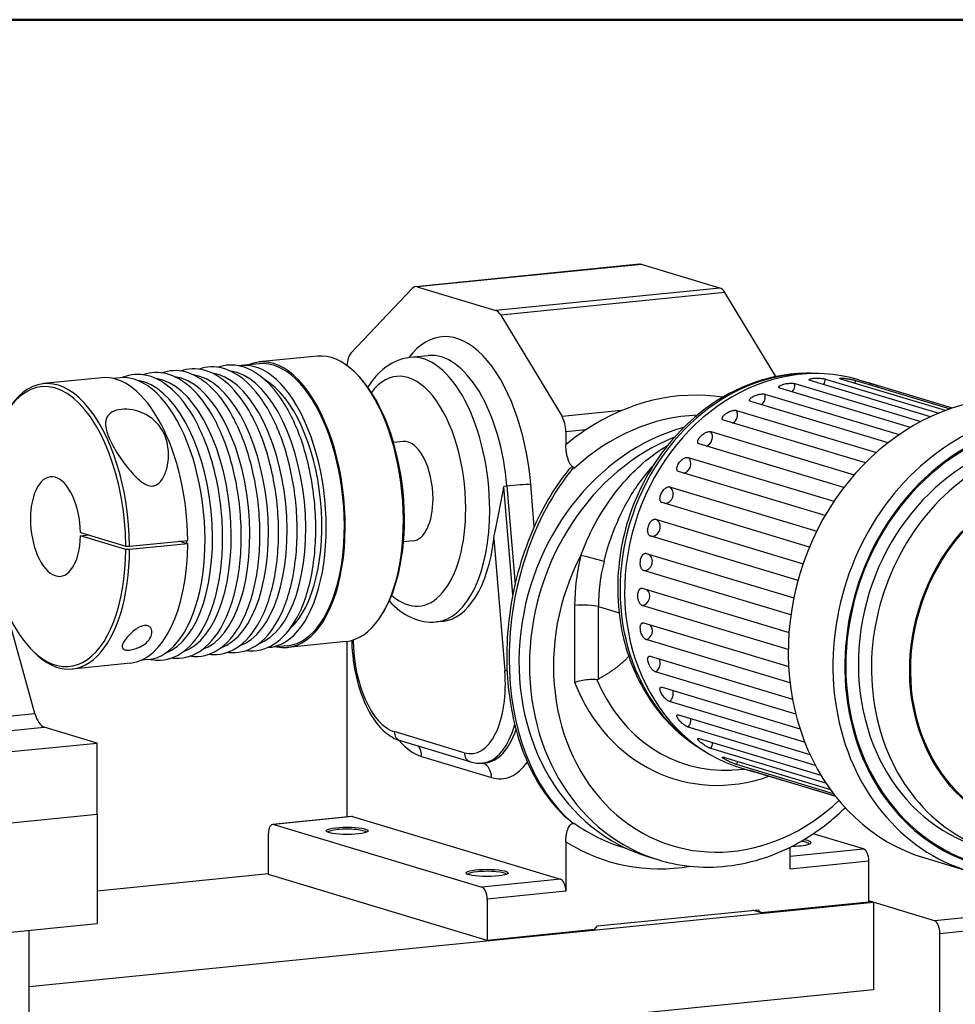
# Model space of a CAD drawing. Header units: inches. Extents: x 0 to 248, y 0 to 191.
# Tile 12 of 41: x 40 to 50, y 105 to 116. Entities that reach past the tile are written whole.
import ezdxf

# ---------------------------------------------------------------- set-up
doc = ezdxf.new("R2010")
doc.units = ezdxf.units.IN
doc.header["$MEASUREMENT"] = 0
doc.layers.get('0').update_dxf_attribs({"lineweight": 40})
doc.layers.add('BORDER', color=7, linetype='Continuous', lineweight=50)
doc.layers.add('PV-1C00', color=7, linetype='Continuous')

# ---------------------------------------------------------------- blocks, each defined once
blk = doc.blocks.new('A')
at = {"layer": 'PV-1C00'}
for p, q in [((32.123, 39.524), (29.6, 39.271)), ((32.143, 39.522), (29.62, 39.269)), ((33.027, 39.256), (32.143, 39.522)), ((28.874, 38.523), (29.564, 39.251)), ((29.62, 39.269), (30.504, 39.003)), ((33.027, 39.256), (30.504, 39.003)), ((33.083, 39.205), (30.559, 38.952)), ((33.654, 38.258), (33.083, 39.205)), ((30.559, 38.952), (31.25, 37.809)), ((28.496, 38.488), (27.841, 38.423)), ((29.742, 38.494), (29.538, 38.474)), ((27.843, 38.403), (27.639, 38.383)), ((28.993, 38.228), (28.972, 38.251)), ((26.069, 38.245), (25.414, 38.179)), ((26.275, 38.246), (26.194, 38.238)), ((33.869, 38.179), (35.288, 37.753)), ((35.397, 37.807), (34.043, 38.214)), ((34.214, 38.231), (35.49, 37.847)), ((35.566, 37.877), (34.388, 38.231)), ((34.555, 38.215), (35.617, 37.895)), ((34.589, 38.222), (34.738, 38.177)), ((35.642, 37.904), (34.724, 38.18)), ((33.533, 38.061), (35.045, 37.606)), ((35.171, 37.687), (33.701, 38.129)), ((34.918, 37.513), (33.373, 37.978)), ((31.92, 37.876), (31.25, 37.809)), ((33.214, 37.878), (34.788, 37.405)), ((34.663, 37.287), (33.067, 37.767)), ((31.516, 37.659), (31.292, 37.636)), ((31.292, 37.636), (31.292, 37.492)), ((32.924, 37.639), (34.538, 37.153)), ((29.46, 37.528), (29.353, 37.517)), ((34.422, 37.011), (32.793, 37.501)), ((32.67, 37.348), (34.31, 36.855)), ((31.376, 37.233), (31.391, 37.228)), ((34.21, 36.693), (32.56, 37.189)), ((30.936, 36.567), (30.897, 37.046)), ((30.629, 37.026), (30.595, 37.023)), ((30.696, 35.803), (30.595, 37.023)), ((30.629, 37.026), (30.721, 35.919)), ((32.46, 37.016), (34.116, 36.518)), ((34.035, 36.34), (32.375, 36.84)), ((25.316, 34.466), (24.691, 36.722)), ((32.301, 36.652), (33.964, 36.152)), ((25.829, 36.505), (26.339, 36.351)), ((25.829, 36.466), (25.925, 36.476)), ((26.339, 36.313), (25.829, 36.466)), ((26.382, 36.349), (27.037, 36.415)), ((27.037, 36.376), (26.382, 36.311)), ((26.978, 36.394), (26.94, 36.405)), ((26.978, 36.394), (27.037, 36.376)), ((29.572, 36.408), (29.466, 36.398)), ((30.482, 36.431), (30.605, 34.948)), ((33.906, 35.964), (32.243, 36.464)), ((32.198, 36.268), (33.859, 35.768)), ((33.825, 35.576), (32.168, 36.074)), ((32.153, 35.875), (33.804, 35.378)), ((29.253, 35.63), (29.238, 35.602)), ((31.391, 35.681), (31.391, 34.817)), ((31.66, 35.669), (31.891, 35.599)), ((31.66, 34.853), (31.66, 35.669)), ((33.796, 35.187), (32.153, 35.681)), ((29.904, 35.503), (29.836, 35.497)), ((32.168, 35.485), (33.8, 34.994)), ((28.818, 35.275), (28.163, 35.21)), ((28.832, 33.3), (28.832, 35.277)), ((33.816, 34.81), (32.198, 35.297)), ((25.239, 35.227), (25.26, 35.203)), ((28.161, 35.229), (27.957, 35.209)), ((26.391, 35.032), (25.736, 34.966)), ((26.593, 35.072), (26.512, 35.064)), ((32.243, 35.11), (33.843, 34.628)), ((33.88, 34.458), (32.301, 34.933)), ((32.375, 34.761), (33.927, 34.294)), ((33.98, 34.144), (32.46, 34.601)), ((25.016, 34.436), (25.316, 34.466)), ((32.56, 34.449), (34.04, 34.004)), ((25.049, 34.275), (25.422, 34.313)), ((26.017, 34.133), (25.422, 34.313)), ((30.149, 34.024), (29.361, 34.261)), ((34.101, 33.881), (32.67, 34.311)), ((30.217, 33.921), (29.43, 34.158)), ((32.793, 34.183), (34.163, 33.771)), ((24.015, 33.933), (26.017, 34.133)), ((26.017, 33.333), (26.017, 34.133)), ((34.219, 33.682), (32.924, 34.072)), ((29.668, 33.981), (30.456, 33.744)), ((33.067, 33.972), (34.269, 33.611)), ((30.389, 33.911), (30.355, 33.907)), ((33.324, 33.833), (33.163, 33.826)), ((34.305, 33.562), (33.214, 33.89)), ((33.274, 33.848), (33.423, 33.804)), ((33.373, 33.822), (34.326, 33.536)), ((34.328, 33.533), (33.533, 33.772)), ((21.796, 32.91), (26.017, 33.333)), ((24.015, 33.133), (26.017, 33.333)), ((26.017, 33.333), (26.017, 32.102)), ((28.879, 33.305), (27.992, 33.216)), ((28.891, 33.304), (28.004, 33.215)), ((28.891, 33.304), (31.233, 32.599)), ((28.004, 33.215), (30.347, 32.511)), ((31.391, 33.226), (31.376, 33.231)), ((27.945, 32.651), (27.945, 33.117)), ((34.643, 32.941), (34.077, 33.111)), ((31.292, 33.022), (31.292, 32.465)), ((31.932, 32.96), (31.971, 32.948)), ((33.815, 32.718), (33.815, 32.959)), ((33.815, 32.858), (34.643, 32.941)), ((32.222, 32.852), (32.34, 32.817)), ((35.332, 32.839), (35.834, 32.688)), ((33.815, 32.718), (34.702, 32.807)), ((34.702, 32.342), (34.702, 32.807)), ((27.945, 32.659), (26.017, 32.466)), ((30.406, 31.911), (27.945, 32.651)), ((31.233, 32.599), (30.347, 32.511)), ((40.545, 32.644), (35.44, 32.132)), ((35.503, 31.99), (40.545, 32.496)), ((31.292, 32.465), (30.406, 32.376)), ((30.406, 32.376), (30.406, 31.911)), ((34.753, 32.339), (25.252, 31.387)), ((34.702, 32.342), (33.491, 32.221)), ((35.44, 32.132), (34.702, 32.355)), ((34.702, 32.355), (34.753, 32.339)), ((34.753, 32.339), (34.753, 31.354)), ((31.65, 32.075), (33.457, 32.256)), ((33.491, 32.221), (33.395, 32.25)), ((33.457, 32.256), (33.491, 32.221)), ((21.796, 31.679), (26.017, 32.102)), ((31.616, 32.033), (31.65, 32.075)), ((25.252, 10.984), (25.252, 32.026)), ((31.616, 32.033), (30.406, 31.911)), ((35.503, 22.389), (35.503, 31.99)), ((34.753, 31.354), (25.551, 30.432))]:
    blk.add_line(p, q, dxfattribs=at)
for centre, major_axis, ratio, start_param, end_param in [((32.143, 39.328), (-0.02, 0.196), 0.492404, 6.082326, 6.283185), ((29.62, 39.075), (-0.02, 0.196), 0.492404, 6.082326, 6.685166), ((33.027, 39.062), (-0.02, 0.196), 0.492404, 5.479488, 6.082326), ((30.504, 38.809), (-0.02, 0.196), 0.492404, 5.479488, 6.082326), ((30.062, 37.023), (-0.169, 1.684), 0.492404, 4.676829, 6.770448), ((28.002, 36.816), (0.161, -1.606), 0.492404, 6.126809, 9.581155), ((28.657, 36.882), (0.161, -1.606), 0.492404, 0, 3.141593), ((28.93, 38.347), (-0.02, 0.196), 0.492404, 0.40198, 1.341432), ((29.687, 36.985), (0.149, -1.489), 0.492404, 1.369937, 3.141593), ((29.891, 37.006), (-0.149, 1.489), 0.492404, 4.676829, 6.283185), ((27.798, 36.796), (0.159, -1.587), 0.492404, 6.251577, 9.456387), ((28.002, 36.816), (0.159, -1.587), 0.492404, 0, 3.141593), ((33.932, 36.035), (-0.658, -2.187), 0.852869, 3.141593, 6.283185), ((25.548, 36.57), (-0.158, 1.575), 0.492404, 4.523963, 7.30548), ((25.575, 36.573), (0.161, -1.606), 0.492404, 1.38213, 3.742927), ((26.23, 36.639), (0.161, -1.606), 0.492404, 1.38213, 3.141593), ((26.434, 36.659), (0.159, -1.587), 0.492404, 0, 3.141593), ((26.959, 36.712), (0.155, -1.546), 0.492404, 0.113974, 3.027619), ((27.168, 36.733), (0.155, -1.546), 0.492404, 0.113974, 3.027619), ((27.378, 36.754), (0.155, -1.546), 0.492404, 0.113974, 3.027619), ((27.588, 36.775), (0.155, -1.546), 0.492404, 0.113974, 3.027619), ((29.516, 36.968), (-0.13, 1.293), 0.492404, 4.51153, 6.770131), ((33.863, 36.056), (0.652, 2.168), 0.852869, 0.217442, 2.92415), ((26.539, 36.67), (0.155, -1.546), 0.492404, 0.124808, 3.016785), ((26.749, 36.691), (0.155, -1.546), 0.492404, 0.113974, 3.027619), ((27.798, 36.796), (0.149, -1.489), 0.492404, 0.348306, 2.793287), ((27.798, 36.796), (0.149, -1.489), 0.492404, 0.348306, 2.793287), ((28.684, 36.885), (-0.158, 1.575), 0.492404, 3.742927, 5.681851), ((36.097, 35.384), (-0.765, -2.545), 0.852869, 3.141593, 6.283185), ((33.785, 38.156), (-0.0283, -0.0943), 0.852869, 1.035673, 2.062813), ((34.128, 38.225), (-0.0283, -0.0943), 0.852869, 1.210206, 1.88828), ((34.472, 38.225), (-0.0283, -0.0943), 0.852869, 1.384739, 1.713747), ((32.554, 35.383), (-0.777, -2.583), 0.852869, 3.262248, 3.940893), ((33.452, 38.021), (-0.0283, -0.0943), 0.852869, 0.86114, 2.237346), ((36.599, 35.233), (0.765, 2.545), 0.852869, 0, 3.141593), ((36.648, 35.218), (0.737, 2.451), 0.852869, 5.044197, 9.763815), ((31.194, 37.666), (0.02, -0.196), 0.492404, 1.369937, 2.337895), ((32.652, 35.354), (-0.72, -2.394), 0.852869, 3.42579, 4.102649), ((33.14, 37.824), (-0.0283, -0.0943), 0.852869, 0.686607, 2.411879), ((36.648, 35.218), (0.733, 2.438), 0.852869, 5.165528, 10.542435), ((32.947, 35.265), (-0.726, -2.413), 0.852869, 3.632302, 6.283185), ((32.554, 35.383), (-0.777, -2.583), 0.852869, 3.940893, 4.05124), ((32.857, 37.571), (-0.0283, -0.0943), 0.852869, 0.512074, 2.586412), ((36.777, 35.179), (0.68, 2.262), 0.852869, 0, 3.141593), ((29.516, 36.968), (-0.056, 0.56), 0.492404, 4.51153, 6.283185), ((33.065, 35.229), (0.726, 2.413), 0.852869, 0.594496, 3.141593), ((36.63, 35.224), (-0.68, -2.262), 0.852869, 3.48063, 6.283185), ((32.614, 37.27), (-0.0283, -0.0943), 0.852869, 0.337541, 2.760945), ((25.548, 36.57), (0.056, -0.56), 0.492404, 1.40494, 7.61812), ((32.384, 35.434), (0.45, 2.468), 0.677104, 0.885285, 2.78284), ((30.726, 37.029), (0.196, 0.016), 0.030944, 0.515121, 2.085917), ((32.416, 36.929), (-0.0283, -0.0943), 0.852869, 0.163008, 2.935478), ((29.516, 36.968), (-0.056, 0.56), 0.492404, 3.141593, 4.51153), ((29.516, 36.968), (-0.13, 1.293), 0.492404, 2.654647, 4.51153), ((29.687, 36.985), (0.149, -1.489), 0.492404, 0, 1.369937), ((32.27, 36.559), (-0.0283, -0.0943), 0.852869, 0.011525, 3.110011), ((26.23, 36.639), (0.161, -1.606), 0.492404, 0, 1.357744), ((26.23, 36.639), (0.149, -1.489), 0.492404, 1.356783, 1.367052), ((26.23, 36.639), (0.149, -1.489), 0.492404, 1.356783, 1.367052), ((26.23, 36.639), (0.159, -1.587), 0.492404, 1.357593, 1.379771), ((29.755, 36.992), (-0.149, 1.489), 0.492404, 3.141593, 4.276808), ((25.548, 36.57), (-0.158, 1.575), 0.492404, 2.175025, 4.499096), ((25.575, 36.573), (0.161, -1.606), 0.492404, 5.681851, 7.640929), ((32.181, 36.171), (-0.0283, -0.0943), 0.852869, 0.186058, 2.998642), ((33.164, 35.2), (0.669, 2.224), 0.852869, 1.349574, 4.120944), ((33.164, 35.859), (-0.59, -1.96), 0.852869, 4.771777, 5.051426), ((31.558, 36.215), (-0.191, 0.047), 0.03099, 3.690149, 5.260945), ((33.262, 35.829), (0.533, 1.772), 0.852869, 1.630185, 1.909834), ((32.151, 35.778), (-0.0283, -0.0943), 0.852869, 0.360591, 2.824109), ((31.489, 35.652), (-0.197, 0), 0.173648, 3.665191, 5.235988), ((32.181, 35.39), (-0.0283, -0.0943), 0.852869, 0.535124, 2.649576), ((29.361, 35.172), (-0.092, 0.921), 0.492404, 1.390532, 2.940733), ((32.27, 35.021), (-0.0283, -0.0943), 0.852869, 0.709656, 2.475043), ((30.149, 34.935), (0.092, -0.921), 0.492404, 6.082326, 7.818422), ((30.707, 34.958), (-0.118, -0.01), 0.030944, 0.515121, 0.859316), ((33.164, 35.859), (-0.642, -2.133), 0.852869, 5.456283, 6.838716), ((33.245, 35.835), (-0.586, -1.947), 0.852869, 5.475424, 5.478984), ((33.245, 35.835), (-0.586, -1.947), 0.852869, 5.478984, 6.575346), ((32.416, 34.68), (0.0283, 0.0943), 0.852869, 4.025782, 5.442103), ((25.398, 34.492), (0.048, -0.181), 0.457015, 4.734336, 6.008426), ((32.614, 34.379), (0.0283, 0.0943), 0.852869, 4.200315, 5.26757), ((29.464, 34.271), (-0.034, -0.113), 0.852869, 5.051426, 6.283185), ((30.251, 34.945), (0.104, -1.038), 0.492404, 0, 0.90189), ((30.285, 34.949), (0.104, -1.038), 0.492404, 0, 0.826711), ((29.668, 35.203), (0.124, -1.234), 0.492404, 5.66453, 6.082326), ((29.498, 33.964), (0.057, 0.189), 0.852869, 5.051426, 5.714119), ((32.857, 34.126), (0.0283, 0.0943), 0.852869, 4.374848, 5.093037), ((30.251, 34.034), (-0.034, -0.113), 0.852869, 5.051426, 6.283185), ((33.14, 33.929), (0.0283, 0.0943), 0.852869, 4.549381, 4.918504), ((30.285, 33.727), (0.057, 0.189), 0.852869, 5.051426, 6.151542), ((30.456, 34.966), (0.124, -1.234), 0.492404, 6.082326, 6.792905), ((33.452, 33.795), (0.0283, 0.0943), 0.852869, 4.723914, 4.743971), ((28.891, 33.188), (-0.012, 0.118), 0.492404, 6.082326, 6.283185), ((28.004, 33.099), (-0.012, 0.118), 0.492404, 6.082326, 7.653122), ((28.831, 33.125), (-0.217, 0), 0.173648, 5.235988, 6.209675), ((28.831, 33.125), (-0.217, 0), 0.173648, 3.215103, 5.235988), ((32.652, 35.354), (-0.72, -2.394), 0.852869, 6.000204, 6.283185), ((33.816, 33.012), (0.236, 0), 0.173648, 4.811673, 7.145933), ((32.554, 35.383), (-0.777, -2.583), 0.852869, 6.051612, 6.681786), ((33.816, 32.993), (-0.217, 0), 0.173648, 3.215103, 4.121826), ((34.643, 32.825), (-0.012, 0.118), 0.492404, 4.51153, 6.082326), ((30.406, 32.651), (-0.217, 0), 0.173648, 5.235988, 6.209675), ((30.406, 32.651), (-0.217, 0), 0.173648, 3.215103, 5.235988), ((31.233, 32.483), (0.012, -0.118), 0.492404, 1.369937, 2.940733), ((30.347, 32.394), (0.012, -0.118), 0.492404, 1.369937, 2.940733), ((35.44, 32.009), (0.012, -0.124), 0.492404, 1.369937, 2.940733)]:
    blk.add_ellipse(centre, major_axis=major_axis, ratio=ratio, start_param=start_param, end_param=end_param, dxfattribs=at)
for centre, major_axis, ratio in [((36.935, 35.132), (0.59, 1.96), 0.852869), ((36.935, 35.132), (0.586, 1.947), 0.852869), ((28.831, 33.144), (0.236, 0), 0.173648), ((30.406, 32.67), (0.236, 0), 0.173648)]:
    blk.add_ellipse(centre, major_axis=major_axis, ratio=ratio, dxfattribs=at)
for points, knots in [([(29.537, 38.474), (29.509, 38.471), (29.48, 38.466), (29.344, 38.428), (29.248, 38.364), (29.131, 38.237), (29.096, 38.191), (29.064, 38.138)], [2.0575196, 2.0575196, 2.0575196, 2.0575196, 2.1928906, 2.1928906, 2.7136795, 2.7136795, 2.9605978, 2.9605978, 2.9605978, 2.9605978]), ([(27.486, 35.155), (27.501, 35.153), (27.516, 35.151), (27.637, 35.147), (27.738, 35.181), (27.931, 35.323), (28.019, 35.439), (28.158, 35.734), (28.208, 35.91), (28.267, 36.301), (28.276, 36.512), (28.249, 36.934), (28.215, 37.141), (28.112, 37.526), (28.044, 37.701), (27.885, 37.993), (27.796, 38.11), (27.615, 38.275), (27.523, 38.328), (27.34, 38.376), (27.251, 38.372), (27.166, 38.342)], [1.019112, 1.019112, 1.019112, 1.019112, 1.102823, 1.102823, 1.674614, 1.674614, 2.324404, 2.324404, 2.969052, 2.969052, 3.612994, 3.612994, 4.240211, 4.240211, 4.854771, 4.854771, 5.437072, 5.437072, 5.952302, 5.952302, 6.44007, 6.44007, 6.44007, 6.44007]), ([(27.695, 35.176), (27.711, 35.174), (27.726, 35.172), (27.847, 35.168), (27.948, 35.202), (28.141, 35.344), (28.229, 35.46), (28.368, 35.755), (28.418, 35.932), (28.477, 36.322), (28.485, 36.533), (28.458, 36.955), (28.425, 37.162), (28.321, 37.547), (28.253, 37.722), (28.094, 38.014), (28.006, 38.131), (27.825, 38.296), (27.733, 38.349), (27.55, 38.397), (27.461, 38.393), (27.376, 38.363)], [1.019112, 1.019112, 1.019112, 1.019112, 1.102823, 1.102823, 1.674614, 1.674614, 2.324404, 2.324404, 2.969052, 2.969052, 3.612994, 3.612994, 4.240211, 4.240211, 4.854771, 4.854771, 5.437072, 5.437072, 5.952302, 5.952302, 6.44007, 6.44007, 6.44007, 6.44007]), ([(26.618, 35.075), (26.643, 35.07), (26.667, 35.067), (26.798, 35.063), (26.899, 35.096), (27.092, 35.239), (27.18, 35.355), (27.319, 35.65), (27.369, 35.826), (27.428, 36.217), (27.436, 36.428), (27.409, 36.85), (27.376, 37.057), (27.272, 37.442), (27.204, 37.616), (27.045, 37.909), (26.957, 38.026), (26.775, 38.191), (26.684, 38.244), (26.491, 38.294), (26.393, 38.287), (26.3, 38.248)], [0.967233, 0.967233, 0.967233, 0.967233, 1.102823, 1.102823, 1.674614, 1.674614, 2.324404, 2.324404, 2.969052, 2.969052, 3.612994, 3.612994, 4.240211, 4.240211, 4.854771, 4.854771, 5.437072, 5.437072, 5.952302, 5.952302, 6.492062, 6.492062, 6.492062, 6.492062]), ([(26.856, 35.092), (26.871, 35.089), (26.887, 35.088), (27.007, 35.084), (27.109, 35.117), (27.302, 35.26), (27.39, 35.376), (27.528, 35.671), (27.579, 35.847), (27.638, 36.238), (27.646, 36.449), (27.619, 36.871), (27.585, 37.078), (27.482, 37.463), (27.414, 37.637), (27.255, 37.93), (27.167, 38.047), (26.985, 38.212), (26.894, 38.265), (26.711, 38.313), (26.621, 38.309), (26.537, 38.279)], [1.019112, 1.019112, 1.019112, 1.019112, 1.102823, 1.102823, 1.674614, 1.674614, 2.324404, 2.324404, 2.969052, 2.969052, 3.612994, 3.612994, 4.240211, 4.240211, 4.854771, 4.854771, 5.437072, 5.437072, 5.952302, 5.952302, 6.44007, 6.44007, 6.44007, 6.44007]), ([(27.066, 35.113), (27.081, 35.11), (27.097, 35.109), (27.217, 35.105), (27.318, 35.138), (27.512, 35.281), (27.6, 35.397), (27.738, 35.692), (27.789, 35.868), (27.848, 36.259), (27.856, 36.47), (27.829, 36.892), (27.795, 37.099), (27.692, 37.484), (27.624, 37.658), (27.465, 37.951), (27.377, 38.068), (27.195, 38.233), (27.103, 38.286), (26.92, 38.334), (26.831, 38.33), (26.746, 38.3)], [1.019112, 1.019112, 1.019112, 1.019112, 1.102823, 1.102823, 1.674614, 1.674614, 2.324404, 2.324404, 2.969052, 2.969052, 3.612994, 3.612994, 4.240211, 4.240211, 4.854771, 4.854771, 5.437072, 5.437072, 5.952302, 5.952302, 6.44007, 6.44007, 6.44007, 6.44007]), ([(27.276, 35.134), (27.291, 35.132), (27.307, 35.13), (27.427, 35.126), (27.528, 35.16), (27.722, 35.302), (27.809, 35.418), (27.948, 35.713), (27.998, 35.889), (28.058, 36.28), (28.066, 36.491), (28.039, 36.913), (28.005, 37.12), (27.902, 37.505), (27.834, 37.68), (27.675, 37.972), (27.586, 38.089), (27.405, 38.254), (27.313, 38.307), (27.13, 38.355), (27.041, 38.351), (26.956, 38.321)], [1.019112, 1.019112, 1.019112, 1.019112, 1.102823, 1.102823, 1.674614, 1.674614, 2.324404, 2.324404, 2.969052, 2.969052, 3.612994, 3.612994, 4.240211, 4.240211, 4.854771, 4.854771, 5.437072, 5.437072, 5.952302, 5.952302, 6.44007, 6.44007, 6.44007, 6.44007]), ([(34.134, 38.292), (33.894, 38.308), (33.651, 38.274), (33.156, 38.102), (32.913, 37.955), (32.484, 37.567), (32.303, 37.33), (32.029, 36.8), (31.939, 36.513), (31.86, 35.929), (31.87, 35.637), (31.99, 35.088), (32.097, 34.834), (32.391, 34.396), (32.576, 34.215), (32.811, 34.067), (32.833, 34.053), (32.855, 34.041)], [0.917824, 0.917824, 0.917824, 0.917824, 1.735288, 1.735288, 2.636591, 2.636591, 3.540198, 3.540198, 4.434001, 4.434001, 5.315307, 5.315307, 6.182165, 6.182165, 7.036464, 7.036464, 7.123839, 7.123839, 7.123839, 7.123839]), ([(33.701, 38.129), (33.699, 38.13), (33.696, 38.131), (33.692, 38.133), (33.69, 38.135), (33.688, 38.137), (33.688, 38.139), (33.688, 38.142), (33.689, 38.144), (33.691, 38.147), (33.692, 38.149), (33.696, 38.153), (33.698, 38.154), (33.705, 38.158), (33.71, 38.161), (33.722, 38.166), (33.729, 38.169), (33.743, 38.173), (33.751, 38.175), (33.768, 38.179), (33.776, 38.18), (33.789, 38.182), (33.795, 38.182), (33.806, 38.183), (33.811, 38.184), (33.821, 38.184), (33.826, 38.184), (33.837, 38.184), (33.842, 38.184), (33.851, 38.183), (33.855, 38.182), (33.863, 38.181), (33.866, 38.18), (33.869, 38.179)], [0.970509, 0.970509, 0.970509, 0.970509, 1.402259, 1.402259, 1.834008, 1.834008, 2.265758, 2.265758, 2.697507, 2.697507, 3.07925, 3.07925, 3.460993, 3.460993, 4.080819, 4.080819, 4.700645, 4.700645, 5.320472, 5.320472, 5.940298, 5.940298, 6.322041, 6.322041, 6.703784, 6.703784, 7.135533, 7.135533, 7.567283, 7.567283, 7.999032, 7.999032, 8.430782, 8.430782, 8.430782, 8.430782]), ([(34.043, 38.214), (34.04, 38.215), (34.038, 38.216), (34.034, 38.218), (34.032, 38.219), (34.03, 38.221), (34.03, 38.222), (34.03, 38.225), (34.031, 38.226), (34.033, 38.228), (34.034, 38.229), (34.038, 38.231), (34.041, 38.232), (34.047, 38.234), (34.053, 38.236), (34.065, 38.238), (34.072, 38.239), (34.086, 38.24), (34.094, 38.241), (34.112, 38.241), (34.12, 38.241), (34.133, 38.241), (34.139, 38.241), (34.15, 38.241), (34.155, 38.24), (34.165, 38.239), (34.171, 38.239), (34.181, 38.238), (34.186, 38.237), (34.195, 38.235), (34.2, 38.235), (34.207, 38.233), (34.211, 38.232), (34.214, 38.231)], [0.970509, 0.970509, 0.970509, 0.970509, 1.402259, 1.402259, 1.834008, 1.834008, 2.265758, 2.265758, 2.697507, 2.697507, 3.07925, 3.07925, 3.460993, 3.460993, 4.080819, 4.080819, 4.700645, 4.700645, 5.320472, 5.320472, 5.940298, 5.940298, 6.322041, 6.322041, 6.703784, 6.703784, 7.135533, 7.135533, 7.567283, 7.567283, 7.999032, 7.999032, 8.430782, 8.430782, 8.430782, 8.430782]), ([(34.388, 38.231), (34.385, 38.232), (34.382, 38.233), (34.378, 38.235), (34.377, 38.236), (34.375, 38.237), (34.374, 38.238), (34.374, 38.239), (34.375, 38.239), (34.377, 38.24), (34.379, 38.241), (34.382, 38.241), (34.385, 38.241), (34.391, 38.242), (34.396, 38.242), (34.409, 38.241), (34.416, 38.241), (34.43, 38.239), (34.438, 38.238), (34.454, 38.236), (34.463, 38.234), (34.476, 38.232), (34.481, 38.231), (34.492, 38.229), (34.497, 38.228), (34.507, 38.226), (34.513, 38.225), (34.523, 38.223), (34.528, 38.222), (34.537, 38.219), (34.542, 38.218), (34.549, 38.216), (34.553, 38.215), (34.555, 38.215)], [0.970509, 0.970509, 0.970509, 0.970509, 1.402259, 1.402259, 1.834008, 1.834008, 2.265758, 2.265758, 2.697507, 2.697507, 3.07925, 3.07925, 3.460993, 3.460993, 4.080819, 4.080819, 4.700645, 4.700645, 5.320472, 5.320472, 5.940298, 5.940298, 6.322041, 6.322041, 6.703784, 6.703784, 7.135533, 7.135533, 7.567283, 7.567283, 7.999032, 7.999032, 8.430782, 8.430782, 8.430782, 8.430782]), ([(34.724, 38.18), (34.721, 38.181), (34.719, 38.182), (34.715, 38.183), (34.713, 38.184), (34.711, 38.184), (34.71, 38.185), (34.71, 38.185), (34.711, 38.185), (34.713, 38.184), (34.714, 38.184), (34.718, 38.183), (34.72, 38.182), (34.726, 38.181), (34.731, 38.179), (34.742, 38.176), (34.749, 38.174), (34.762, 38.17), (34.77, 38.167), (34.786, 38.162), (34.794, 38.159), (34.803, 38.156), (34.805, 38.156), (34.806, 38.155)], [0.970509, 0.970509, 0.970509, 0.970509, 1.402259, 1.402259, 1.834008, 1.834008, 2.265758, 2.265758, 2.697507, 2.697507, 3.07925, 3.07925, 3.460993, 3.460993, 4.080819, 4.080819, 4.700645, 4.700645, 5.320472, 5.320472, 5.940298, 5.940298, 6.039566, 6.039566, 6.039566, 6.039566]), ([(33.373, 37.978), (33.37, 37.979), (33.367, 37.98), (33.363, 37.983), (33.361, 37.985), (33.359, 37.988), (33.359, 37.99), (33.359, 37.995), (33.359, 37.997), (33.361, 38.001), (33.362, 38.004), (33.365, 38.008), (33.367, 38.011), (33.373, 38.017), (33.378, 38.021), (33.39, 38.029), (33.396, 38.033), (33.41, 38.04), (33.417, 38.043), (33.433, 38.049), (33.442, 38.052), (33.455, 38.056), (33.46, 38.057), (33.47, 38.059), (33.475, 38.06), (33.485, 38.062), (33.49, 38.062), (33.501, 38.063), (33.506, 38.063), (33.515, 38.063), (33.519, 38.063), (33.527, 38.062), (33.53, 38.061), (33.533, 38.061)], [0.970509, 0.970509, 0.970509, 0.970509, 1.402259, 1.402259, 1.834008, 1.834008, 2.265758, 2.265758, 2.697507, 2.697507, 3.07925, 3.07925, 3.460993, 3.460993, 4.080819, 4.080819, 4.700645, 4.700645, 5.320472, 5.320472, 5.940298, 5.940298, 6.322041, 6.322041, 6.703784, 6.703784, 7.135533, 7.135533, 7.567283, 7.567283, 7.999032, 7.999032, 8.430782, 8.430782, 8.430782, 8.430782]), ([(26.289, 37.889), (26.327, 37.893), (26.371, 37.891), (26.46, 37.875), (26.505, 37.86), (26.596, 37.818), (26.644, 37.784), (26.722, 37.703), (26.753, 37.657), (26.8, 37.552), (26.816, 37.484), (26.823, 37.346), (26.815, 37.275), (26.786, 37.172), (26.768, 37.129), (26.73, 37.076), (26.716, 37.061), (26.683, 37.038), (26.665, 37.03), (26.622, 37.025), (26.601, 37.029), (26.56, 37.045), (26.54, 37.057), (26.48, 37.1), (26.443, 37.138), (26.36, 37.23), (26.311, 37.294), (26.224, 37.425), (26.186, 37.491), (26.139, 37.595), (26.122, 37.643), (26.108, 37.73), (26.112, 37.769), (26.14, 37.824), (26.16, 37.845), (26.216, 37.876), (26.251, 37.886), (26.289, 37.889)], [0, 0, 0, 0, 0.130629, 0.130629, 0.261258, 0.261258, 0.433364, 0.433364, 0.60547, 0.60547, 0.829701, 0.829701, 1.053933, 1.053933, 1.201439, 1.201439, 1.275193, 1.275193, 1.348946, 1.348946, 1.4227, 1.4227, 1.496453, 1.496453, 1.64396, 1.64396, 1.868191, 1.868191, 2.092422, 2.092422, 2.264528, 2.264528, 2.436634, 2.436634, 2.567263, 2.567263, 2.697892, 2.697892, 2.697892, 2.697892]), ([(33.067, 37.767), (33.064, 37.768), (33.061, 37.769), (33.057, 37.772), (33.055, 37.774), (33.053, 37.778), (33.052, 37.78), (33.051, 37.786), (33.052, 37.788), (33.053, 37.794), (33.054, 37.797), (33.057, 37.803), (33.058, 37.806), (33.064, 37.814), (33.068, 37.819), (33.078, 37.829), (33.084, 37.835), (33.097, 37.844), (33.104, 37.849), (33.119, 37.857), (33.127, 37.861), (33.139, 37.867), (33.144, 37.869), (33.154, 37.872), (33.159, 37.874), (33.168, 37.876), (33.173, 37.878), (33.183, 37.879), (33.188, 37.88), (33.197, 37.881), (33.201, 37.881), (33.208, 37.88), (33.212, 37.879), (33.214, 37.878)], [0.970509, 0.970509, 0.970509, 0.970509, 1.402259, 1.402259, 1.834008, 1.834008, 2.265758, 2.265758, 2.697507, 2.697507, 3.07925, 3.07925, 3.460993, 3.460993, 4.080819, 4.080819, 4.700645, 4.700645, 5.320472, 5.320472, 5.940298, 5.940298, 6.322041, 6.322041, 6.703784, 6.703784, 7.135533, 7.135533, 7.567283, 7.567283, 7.999032, 7.999032, 8.430782, 8.430782, 8.430782, 8.430782]), ([(32.793, 37.501), (32.79, 37.502), (32.788, 37.503), (32.783, 37.506), (32.781, 37.508), (32.778, 37.513), (32.777, 37.516), (32.776, 37.522), (32.776, 37.525), (32.777, 37.531), (32.777, 37.535), (32.779, 37.542), (32.781, 37.546), (32.785, 37.555), (32.789, 37.561), (32.797, 37.574), (32.803, 37.58), (32.814, 37.592), (32.82, 37.598), (32.834, 37.609), (32.841, 37.614), (32.852, 37.621), (32.856, 37.623), (32.866, 37.628), (32.87, 37.63), (32.879, 37.634), (32.884, 37.635), (32.893, 37.638), (32.898, 37.639), (32.906, 37.64), (32.91, 37.64), (32.918, 37.64), (32.921, 37.639), (32.924, 37.639)], [0.970509, 0.970509, 0.970509, 0.970509, 1.402259, 1.402259, 1.834008, 1.834008, 2.265758, 2.265758, 2.697507, 2.697507, 3.07925, 3.07925, 3.460993, 3.460993, 4.080819, 4.080819, 4.700645, 4.700645, 5.320472, 5.320472, 5.940298, 5.940298, 6.322041, 6.322041, 6.703784, 6.703784, 7.135533, 7.135533, 7.567283, 7.567283, 7.999032, 7.999032, 8.430782, 8.430782, 8.430782, 8.430782]), ([(31.391, 37.228), (31.388, 37.229), (31.385, 37.23), (31.379, 37.233), (31.376, 37.235), (31.367, 37.242), (31.361, 37.248), (31.353, 37.258), (31.35, 37.262), (31.344, 37.27), (31.341, 37.275), (31.333, 37.29), (31.328, 37.301), (31.321, 37.318), (31.319, 37.324), (31.314, 37.338), (31.312, 37.345), (31.306, 37.366), (31.303, 37.381), (31.298, 37.41), (31.296, 37.427), (31.293, 37.46), (31.292, 37.477), (31.292, 37.492)], [-16.244751, -16.244751, -16.244751, -16.244751, -15.810633, -15.810633, -15.376515, -15.376515, -14.508278, -14.508278, -14.024333, -14.024333, -13.540388, -13.540388, -12.572497, -12.572497, -12.029494, -12.029494, -11.486491, -11.486491, -10.400485, -10.400485, -9.231174, -9.231174, -8.061863, -8.061863, -8.061863, -8.061863]), ([(31.46, 36.245), (31.498, 36.345), (31.541, 36.444), (31.589, 36.539), (31.657, 36.671), (31.733, 36.796), (31.817, 36.909), (31.92, 37.049), (32.036, 37.176), (32.16, 37.283), (32.25, 37.362), (32.344, 37.43), (32.441, 37.488)], [-67.618211, -67.618211, -67.618211, -67.618211, -59.159016, -59.159016, -59.159016, -47.316144, -47.316144, -47.316144, -32.693973, -32.693973, -32.693973, -22.004821, -22.004821, -22.004821, -22.004821]), ([(32.56, 37.189), (32.557, 37.19), (32.555, 37.191), (32.55, 37.194), (32.548, 37.197), (32.544, 37.202), (32.543, 37.205), (32.541, 37.212), (32.541, 37.215), (32.541, 37.222), (32.541, 37.226), (32.542, 37.234), (32.543, 37.238), (32.546, 37.249), (32.548, 37.256), (32.556, 37.27), (32.56, 37.278), (32.569, 37.291), (32.574, 37.298), (32.586, 37.311), (32.593, 37.317), (32.602, 37.325), (32.607, 37.328), (32.615, 37.334), (32.619, 37.336), (32.627, 37.341), (32.632, 37.343), (32.64, 37.346), (32.645, 37.348), (32.653, 37.349), (32.657, 37.35), (32.664, 37.349), (32.667, 37.349), (32.67, 37.348)], [0.970509, 0.970509, 0.970509, 0.970509, 1.402259, 1.402259, 1.834008, 1.834008, 2.265758, 2.265758, 2.697507, 2.697507, 3.07925, 3.07925, 3.460993, 3.460993, 4.080819, 4.080819, 4.700645, 4.700645, 5.320472, 5.320472, 5.940298, 5.940298, 6.322041, 6.322041, 6.703784, 6.703784, 7.135533, 7.135533, 7.567283, 7.567283, 7.999032, 7.999032, 8.430782, 8.430782, 8.430782, 8.430782]), ([(31.327, 37.215), (31.23, 37.095), (31.141, 36.961), (30.913, 36.551), (30.798, 36.252), (30.654, 35.635), (30.621, 35.327), (30.635, 34.741), (30.676, 34.469), (30.822, 33.974), (30.926, 33.754), (31.144, 33.442), (31.245, 33.333), (31.355, 33.243)], [1.590826, 1.590826, 1.590826, 1.590826, 2.128979, 2.128979, 3.117037, 3.117037, 4.043332, 4.043332, 4.909983, 4.909983, 5.766285, 5.766285, 6.34919, 6.34919, 6.34919, 6.34919]), ([(31.327, 37.215), (31.332, 37.222), (31.338, 37.227), (31.355, 37.235), (31.365, 37.236), (31.376, 37.233)], [5.034848, 5.034848, 5.034848, 5.034848, 6.274502, 6.274502, 8.084478, 8.084478, 8.084478, 8.084478]), ([(31.722, 36.178), (31.746, 36.275), (31.775, 36.372), (31.81, 36.467), (31.858, 36.6), (31.916, 36.727), (31.982, 36.845), (32.063, 36.991), (32.159, 37.125), (32.264, 37.241), (32.266, 37.243), (32.267, 37.244), (32.269, 37.246)], [-67.618211, -67.618211, -67.618211, -67.618211, -59.159016, -59.159016, -59.159016, -47.316144, -47.316144, -47.316144, -32.693973, -32.693973, -32.693973, -32.469171, -32.469171, -32.469171, -32.469171]), ([(30.482, 36.431), (30.488, 36.475), (30.497, 36.522), (30.516, 36.62), (30.527, 36.671), (30.548, 36.773), (30.559, 36.824), (30.579, 36.926), (30.588, 36.975), (30.595, 37.023)], [29.373256, 29.373256, 29.373256, 29.373256, 33.056935, 33.056935, 36.740614, 36.740614, 40.424293, 40.424293, 44.107972, 44.107972, 44.107972, 44.107972]), ([(32.375, 36.84), (32.372, 36.84), (32.369, 36.842), (32.364, 36.845), (32.362, 36.848), (32.358, 36.853), (32.356, 36.857), (32.354, 36.864), (32.353, 36.868), (32.352, 36.875), (32.351, 36.88), (32.351, 36.888), (32.352, 36.893), (32.353, 36.904), (32.355, 36.912), (32.36, 36.928), (32.363, 36.936), (32.37, 36.951), (32.375, 36.958), (32.384, 36.973), (32.39, 36.98), (32.398, 36.989), (32.402, 36.992), (32.409, 36.999), (32.413, 37.002), (32.42, 37.007), (32.424, 37.009), (32.432, 37.013), (32.436, 37.015), (32.444, 37.017), (32.447, 37.017), (32.454, 37.017), (32.457, 37.017), (32.46, 37.016)], [0.970509, 0.970509, 0.970509, 0.970509, 1.402259, 1.402259, 1.834008, 1.834008, 2.265758, 2.265758, 2.697507, 2.697507, 3.07925, 3.07925, 3.460993, 3.460993, 4.080819, 4.080819, 4.700645, 4.700645, 5.320472, 5.320472, 5.940298, 5.940298, 6.322041, 6.322041, 6.703784, 6.703784, 7.135533, 7.135533, 7.567283, 7.567283, 7.999032, 7.999032, 8.430782, 8.430782, 8.430782, 8.430782]), ([(32.243, 36.464), (32.24, 36.465), (32.237, 36.466), (32.232, 36.47), (32.229, 36.473), (32.225, 36.479), (32.223, 36.482), (32.219, 36.489), (32.218, 36.494), (32.216, 36.502), (32.215, 36.506), (32.214, 36.515), (32.213, 36.52), (32.213, 36.532), (32.214, 36.54), (32.217, 36.557), (32.219, 36.566), (32.223, 36.581), (32.227, 36.59), (32.234, 36.605), (32.238, 36.612), (32.245, 36.622), (32.248, 36.626), (32.254, 36.633), (32.258, 36.636), (32.264, 36.642), (32.267, 36.644), (32.274, 36.649), (32.278, 36.65), (32.285, 36.653), (32.289, 36.653), (32.295, 36.654), (32.298, 36.653), (32.301, 36.652)], [0.970509, 0.970509, 0.970509, 0.970509, 1.402259, 1.402259, 1.834008, 1.834008, 2.265758, 2.265758, 2.697507, 2.697507, 3.07925, 3.07925, 3.460993, 3.460993, 4.080819, 4.080819, 4.700645, 4.700645, 5.320472, 5.320472, 5.940298, 5.940298, 6.322041, 6.322041, 6.703784, 6.703784, 7.135533, 7.135533, 7.567283, 7.567283, 7.999032, 7.999032, 8.430782, 8.430782, 8.430782, 8.430782]), ([(32.168, 36.074), (32.165, 36.075), (32.162, 36.076), (32.157, 36.08), (32.154, 36.083), (32.149, 36.089), (32.146, 36.092), (32.142, 36.1), (32.14, 36.104), (32.137, 36.112), (32.135, 36.117), (32.133, 36.126), (32.132, 36.131), (32.13, 36.143), (32.13, 36.152), (32.13, 36.169), (32.131, 36.178), (32.133, 36.194), (32.135, 36.203), (32.14, 36.219), (32.143, 36.226), (32.148, 36.236), (32.151, 36.24), (32.155, 36.248), (32.158, 36.251), (32.163, 36.257), (32.166, 36.259), (32.173, 36.264), (32.176, 36.266), (32.182, 36.268), (32.185, 36.269), (32.192, 36.269), (32.195, 36.269), (32.198, 36.268)], [0.970509, 0.970509, 0.970509, 0.970509, 1.402259, 1.402259, 1.834008, 1.834008, 2.265758, 2.265758, 2.697507, 2.697507, 3.07925, 3.07925, 3.460993, 3.460993, 4.080819, 4.080819, 4.700645, 4.700645, 5.320472, 5.320472, 5.940298, 5.940298, 6.322041, 6.322041, 6.703784, 6.703784, 7.135533, 7.135533, 7.567283, 7.567283, 7.999032, 7.999032, 8.430782, 8.430782, 8.430782, 8.430782]), ([(32.153, 35.681), (32.15, 35.682), (32.147, 35.683), (32.141, 35.687), (32.138, 35.69), (32.132, 35.695), (32.129, 35.699), (32.124, 35.706), (32.122, 35.711), (32.117, 35.719), (32.115, 35.723), (32.112, 35.733), (32.11, 35.737), (32.107, 35.75), (32.105, 35.758), (32.102, 35.776), (32.102, 35.785), (32.102, 35.801), (32.102, 35.809), (32.105, 35.825), (32.107, 35.833), (32.11, 35.843), (32.112, 35.847), (32.115, 35.854), (32.117, 35.858), (32.122, 35.863), (32.124, 35.866), (32.129, 35.871), (32.132, 35.872), (32.138, 35.875), (32.141, 35.876), (32.147, 35.876), (32.15, 35.876), (32.153, 35.875)], [0.970509, 0.970509, 0.970509, 0.970509, 1.402259, 1.402259, 1.834008, 1.834008, 2.265758, 2.265758, 2.697507, 2.697507, 3.07925, 3.07925, 3.460993, 3.460993, 4.080819, 4.080819, 4.700645, 4.700645, 5.320472, 5.320472, 5.940298, 5.940298, 6.322041, 6.322041, 6.703784, 6.703784, 7.135533, 7.135533, 7.567283, 7.567283, 7.999032, 7.999032, 8.430782, 8.430782, 8.430782, 8.430782]), ([(29.306, 35.731), (29.381, 35.65), (29.465, 35.586), (29.646, 35.504), (29.741, 35.487), (29.836, 35.497)], [5.7413992, 5.7413992, 5.7413992, 5.7413992, 6.1846257, 6.1846257, 6.6226941, 6.6226941, 6.6226941, 6.6226941]), ([(32.198, 35.297), (32.195, 35.298), (32.192, 35.299), (32.185, 35.303), (32.182, 35.305), (32.176, 35.311), (32.173, 35.314), (32.166, 35.322), (32.163, 35.326), (32.158, 35.334), (32.155, 35.338), (32.151, 35.347), (32.148, 35.352), (32.143, 35.363), (32.14, 35.372), (32.135, 35.389), (32.133, 35.397), (32.131, 35.413), (32.13, 35.421), (32.13, 35.437), (32.13, 35.444), (32.132, 35.454), (32.133, 35.458), (32.135, 35.465), (32.137, 35.468), (32.14, 35.474), (32.142, 35.476), (32.146, 35.481), (32.149, 35.483), (32.154, 35.485), (32.157, 35.486), (32.162, 35.486), (32.165, 35.486), (32.168, 35.485)], [0.970509, 0.970509, 0.970509, 0.970509, 1.402259, 1.402259, 1.834008, 1.834008, 2.265758, 2.265758, 2.697507, 2.697507, 3.07925, 3.07925, 3.460993, 3.460993, 4.080819, 4.080819, 4.700645, 4.700645, 5.320472, 5.320472, 5.940298, 5.940298, 6.322041, 6.322041, 6.703784, 6.703784, 7.135533, 7.135533, 7.567283, 7.567283, 7.999032, 7.999032, 8.430782, 8.430782, 8.430782, 8.430782]), ([(26.55, 35.455), (26.559, 35.456), (26.568, 35.456), (26.584, 35.453), (26.591, 35.451), (26.61, 35.441), (26.619, 35.431), (26.632, 35.405), (26.635, 35.386), (26.631, 35.347), (26.623, 35.327), (26.601, 35.292), (26.586, 35.275), (26.549, 35.243), (26.526, 35.228), (26.483, 35.207), (26.463, 35.199), (26.421, 35.186), (26.4, 35.182), (26.365, 35.178), (26.348, 35.179), (26.322, 35.184), (26.313, 35.19), (26.299, 35.205), (26.297, 35.217), (26.303, 35.246), (26.311, 35.263), (26.333, 35.298), (26.349, 35.319), (26.388, 35.361), (26.411, 35.383), (26.452, 35.414), (26.471, 35.427), (26.501, 35.442), (26.511, 35.446), (26.531, 35.452), (26.541, 35.454), (26.55, 35.455)], [0, 0, 0, 0, 0.031923, 0.031923, 0.063845, 0.063845, 0.127691, 0.127691, 0.223196, 0.223196, 0.318702, 0.318702, 0.40385, 0.40385, 0.488999, 0.488999, 0.55085, 0.55085, 0.612701, 0.612701, 0.674552, 0.674552, 0.736403, 0.736403, 0.821551, 0.821551, 0.9067, 0.9067, 1.002206, 1.002206, 1.097711, 1.097711, 1.161556, 1.161556, 1.193479, 1.193479, 1.225402, 1.225402, 1.225402, 1.225402]), ([(28.883, 35.288), (28.883, 35.281), (28.883, 35.274), (28.887, 35.133), (28.905, 34.999), (28.965, 34.743), (29.008, 34.624), (29.119, 34.405), (29.187, 34.316), (29.309, 34.212), (29.366, 34.177), (29.43, 34.158)], [1.186538, 1.186538, 1.186538, 1.186538, 1.207675, 1.207675, 1.609631, 1.609631, 2.012962, 2.012962, 2.459541, 2.459541, 2.758905, 2.758905, 2.758905, 2.758905]), ([(32.301, 34.933), (32.298, 34.934), (32.295, 34.935), (32.289, 34.939), (32.285, 34.941), (32.278, 34.947), (32.274, 34.95), (32.267, 34.957), (32.264, 34.961), (32.258, 34.968), (32.254, 34.972), (32.248, 34.981), (32.245, 34.985), (32.238, 34.996), (32.234, 35.004), (32.227, 35.02), (32.223, 35.028), (32.219, 35.043), (32.217, 35.05), (32.214, 35.065), (32.213, 35.072), (32.213, 35.081), (32.214, 35.085), (32.215, 35.092), (32.216, 35.094), (32.218, 35.1), (32.219, 35.102), (32.223, 35.106), (32.225, 35.108), (32.229, 35.11), (32.232, 35.111), (32.237, 35.111), (32.24, 35.11), (32.243, 35.11)], [0.970509, 0.970509, 0.970509, 0.970509, 1.402259, 1.402259, 1.834008, 1.834008, 2.265758, 2.265758, 2.697507, 2.697507, 3.07925, 3.07925, 3.460993, 3.460993, 4.080819, 4.080819, 4.700645, 4.700645, 5.320472, 5.320472, 5.940298, 5.940298, 6.322041, 6.322041, 6.703784, 6.703784, 7.135533, 7.135533, 7.567283, 7.567283, 7.999032, 7.999032, 8.430782, 8.430782, 8.430782, 8.430782]), ([(31.391, 34.817), (31.391, 34.817), (31.391, 34.817), (31.414, 34.825), (31.439, 34.832), (31.491, 34.843), (31.517, 34.847), (31.567, 34.852), (31.59, 34.853), (31.621, 34.852), (31.631, 34.851), (31.64, 34.85)], [-15.922664, -15.922664, -15.922664, -15.922664, -15.915448, -15.915448, -13.882302, -13.882302, -11.868437, -11.868437, -9.899046, -9.899046, -8.831919, -8.831919, -8.831919, -8.831919]), ([(31.64, 34.85), (31.641, 34.85), (31.641, 34.85), (31.648, 34.849), (31.654, 34.85), (31.659, 34.852), (31.66, 34.853), (31.66, 34.853)], [23.366561, 23.366561, 23.366561, 23.366561, 23.4427399, 23.4427399, 24.2169381, 24.2169381, 24.2718694, 24.2718694, 24.2718694, 24.2718694]), ([(32.46, 34.601), (32.457, 34.602), (32.454, 34.604), (32.447, 34.607), (32.444, 34.609), (32.436, 34.614), (32.432, 34.617), (32.424, 34.624), (32.42, 34.627), (32.413, 34.634), (32.409, 34.637), (32.402, 34.645), (32.398, 34.649), (32.39, 34.659), (32.384, 34.666), (32.375, 34.681), (32.37, 34.688), (32.363, 34.701), (32.36, 34.708), (32.355, 34.721), (32.353, 34.728), (32.352, 34.736), (32.351, 34.739), (32.351, 34.745), (32.352, 34.748), (32.353, 34.753), (32.354, 34.755), (32.356, 34.758), (32.358, 34.76), (32.362, 34.762), (32.364, 34.762), (32.369, 34.762), (32.372, 34.762), (32.375, 34.761)], [0.970509, 0.970509, 0.970509, 0.970509, 1.402259, 1.402259, 1.834008, 1.834008, 2.265758, 2.265758, 2.697507, 2.697507, 3.07925, 3.07925, 3.460993, 3.460993, 4.080819, 4.080819, 4.700645, 4.700645, 5.320472, 5.320472, 5.940298, 5.940298, 6.322041, 6.322041, 6.703784, 6.703784, 7.135533, 7.135533, 7.567283, 7.567283, 7.999032, 7.999032, 8.430782, 8.430782, 8.430782, 8.430782]), ([(32.67, 34.311), (32.667, 34.312), (32.664, 34.313), (32.657, 34.317), (32.653, 34.319), (32.645, 34.323), (32.64, 34.326), (32.632, 34.331), (32.627, 34.335), (32.619, 34.34), (32.615, 34.344), (32.607, 34.351), (32.602, 34.354), (32.593, 34.363), (32.586, 34.369), (32.574, 34.381), (32.569, 34.388), (32.56, 34.399), (32.556, 34.405), (32.548, 34.416), (32.546, 34.422), (32.543, 34.429), (32.542, 34.432), (32.541, 34.437), (32.541, 34.439), (32.541, 34.443), (32.541, 34.445), (32.543, 34.448), (32.544, 34.449), (32.548, 34.45), (32.55, 34.45), (32.555, 34.45), (32.557, 34.45), (32.56, 34.449)], [0.970509, 0.970509, 0.970509, 0.970509, 1.402259, 1.402259, 1.834008, 1.834008, 2.265758, 2.265758, 2.697507, 2.697507, 3.07925, 3.07925, 3.460993, 3.460993, 4.080819, 4.080819, 4.700645, 4.700645, 5.320472, 5.320472, 5.940298, 5.940298, 6.322041, 6.322041, 6.703784, 6.703784, 7.135533, 7.135533, 7.567283, 7.567283, 7.999032, 7.999032, 8.430782, 8.430782, 8.430782, 8.430782]), ([(32.924, 34.072), (32.921, 34.073), (32.918, 34.074), (32.91, 34.077), (32.906, 34.078), (32.898, 34.082), (32.893, 34.085), (32.884, 34.09), (32.879, 34.092), (32.87, 34.097), (32.866, 34.1), (32.856, 34.106), (32.852, 34.108), (32.841, 34.116), (32.834, 34.121), (32.82, 34.131), (32.814, 34.136), (32.803, 34.145), (32.797, 34.15), (32.789, 34.159), (32.785, 34.163), (32.781, 34.169), (32.779, 34.171), (32.777, 34.175), (32.777, 34.177), (32.776, 34.18), (32.776, 34.181), (32.777, 34.184), (32.778, 34.184), (32.781, 34.185), (32.783, 34.185), (32.788, 34.185), (32.79, 34.184), (32.793, 34.183)], [0.970509, 0.970509, 0.970509, 0.970509, 1.402259, 1.402259, 1.834008, 1.834008, 2.265758, 2.265758, 2.697507, 2.697507, 3.07925, 3.07925, 3.460993, 3.460993, 4.080819, 4.080819, 4.700645, 4.700645, 5.320472, 5.320472, 5.940298, 5.940298, 6.322041, 6.322041, 6.703784, 6.703784, 7.135533, 7.135533, 7.567283, 7.567283, 7.999032, 7.999032, 8.430782, 8.430782, 8.430782, 8.430782]), ([(33.214, 33.89), (33.212, 33.891), (33.208, 33.892), (33.201, 33.895), (33.197, 33.896), (33.188, 33.9), (33.183, 33.901), (33.173, 33.905), (33.168, 33.907), (33.159, 33.911), (33.154, 33.913), (33.144, 33.918), (33.139, 33.92), (33.127, 33.926), (33.119, 33.929), (33.104, 33.937), (33.097, 33.941), (33.084, 33.948), (33.078, 33.951), (33.068, 33.958), (33.064, 33.961), (33.058, 33.965), (33.057, 33.966), (33.054, 33.969), (33.053, 33.97), (33.052, 33.972), (33.051, 33.973), (33.052, 33.974), (33.053, 33.975), (33.055, 33.975), (33.057, 33.975), (33.061, 33.974), (33.064, 33.973), (33.067, 33.972)], [0.970509, 0.970509, 0.970509, 0.970509, 1.402259, 1.402259, 1.834008, 1.834008, 2.265758, 2.265758, 2.697507, 2.697507, 3.07925, 3.07925, 3.460993, 3.460993, 4.080819, 4.080819, 4.700645, 4.700645, 5.320472, 5.320472, 5.940298, 5.940298, 6.322041, 6.322041, 6.703784, 6.703784, 7.135533, 7.135533, 7.567283, 7.567283, 7.999032, 7.999032, 8.430782, 8.430782, 8.430782, 8.430782]), ([(33.533, 33.772), (33.53, 33.773), (33.527, 33.774), (33.519, 33.776), (33.515, 33.777), (33.506, 33.78), (33.501, 33.781), (33.49, 33.784), (33.485, 33.786), (33.475, 33.788), (33.47, 33.79), (33.46, 33.793), (33.455, 33.794), (33.442, 33.798), (33.433, 33.801), (33.417, 33.805), (33.41, 33.808), (33.396, 33.812), (33.39, 33.814), (33.378, 33.818), (33.373, 33.82), (33.367, 33.822), (33.365, 33.823), (33.362, 33.824), (33.361, 33.824), (33.359, 33.825), (33.359, 33.826), (33.359, 33.826), (33.359, 33.826), (33.361, 33.825), (33.363, 33.825), (33.367, 33.824), (33.37, 33.823), (33.373, 33.822)], [0.970509, 0.970509, 0.970509, 0.970509, 1.402259, 1.402259, 1.834008, 1.834008, 2.265758, 2.265758, 2.697507, 2.697507, 3.07925, 3.07925, 3.460993, 3.460993, 4.080819, 4.080819, 4.700645, 4.700645, 5.320472, 5.320472, 5.940298, 5.940298, 6.322041, 6.322041, 6.703784, 6.703784, 7.135533, 7.135533, 7.567283, 7.567283, 7.999032, 7.999032, 8.430782, 8.430782, 8.430782, 8.430782]), ([(32.34, 32.817), (32.417, 32.793), (32.496, 32.775), (32.858, 32.715), (33.149, 32.732), (33.724, 32.893), (34.002, 33.039), (34.314, 33.291), (34.377, 33.346), (34.437, 33.405)], [7.558835, 7.558835, 7.558835, 7.558835, 7.835731, 7.835731, 8.81205, 8.81205, 9.814408, 9.814408, 10.076086, 10.076086, 10.076086, 10.076086]), ([(31.292, 33.022), (31.292, 33.037), (31.293, 33.053), (31.296, 33.085), (31.298, 33.1), (31.303, 33.126), (31.306, 33.139), (31.312, 33.157), (31.314, 33.163), (31.319, 33.174), (31.321, 33.179), (31.328, 33.191), (31.333, 33.199), (31.341, 33.209), (31.344, 33.212), (31.35, 33.217), (31.353, 33.22), (31.361, 33.225), (31.367, 33.227), (31.376, 33.228), (31.379, 33.228), (31.385, 33.228), (31.388, 33.227), (31.391, 33.226)], [8.061863, 8.061863, 8.061863, 8.061863, 9.231174, 9.231174, 10.400485, 10.400485, 11.486491, 11.486491, 12.029494, 12.029494, 12.572497, 12.572497, 13.540388, 13.540388, 14.024333, 14.024333, 14.508278, 14.508278, 15.376515, 15.376515, 15.810633, 15.810633, 16.244751, 16.244751, 16.244751, 16.244751])]:
    blk.add_open_spline(points, degree=3, knots=knots, dxfattribs=at)
for points, weights in [([(26.339, 36.351), (26.36, 36.35), (26.382, 36.349)], [1, 1.00118446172, 1.00227458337]), ([(26.382, 36.311), (26.36, 36.312), (26.339, 36.313)], [1.00227458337, 1.00118446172, 1]), ([(32, 35.11), (31.878, 34.973), (31.66, 34.853)], [1.01407523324, 1.01357203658, 1.00432490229])]:
    blk.add_rational_spline(points, weights, degree=2, dxfattribs=at)
for points in [[(30.217, 33.921), (30.262, 33.907), (30.309, 33.902), (30.355, 33.907)], [(31.376, 33.231), (31.369, 33.233), (31.361, 33.237), (31.355, 33.243)]]:
    blk.add_open_spline(points, degree=3, dxfattribs=at)

msp = doc.modelspace()

# ---------------------------------------------------------------- linework, layer by layer
at = {"layer": 'BORDER'}
msp.add_lwpolyline([(0, 116), (67.6, 116), (67.6, 72), (0, 72)], dxfattribs=at)

# ---------------------------------------------------------------- block references
msp.add_blockref('A', (14.431, 73.723))

doc.saveas('drawing.dxf')
